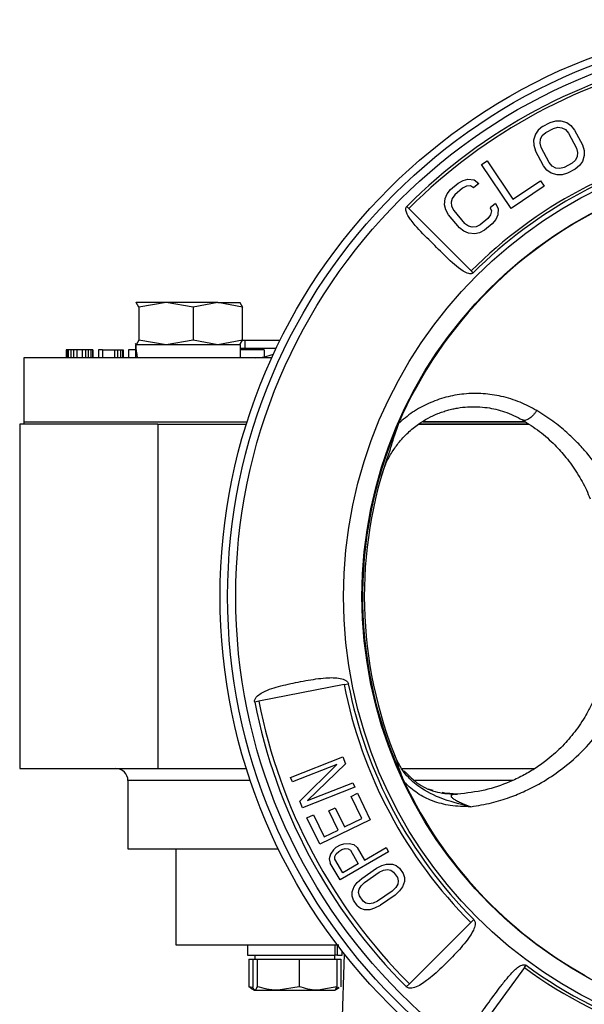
# Model space of a CAD drawing. Header units: millimetres. Extents: x 249 to 1195, y -3 to 820.
# Tile 7 of 28: x 576 to 646, y 432 to 555. Entities that reach past the tile are written whole.
import ezdxf

# ---------------------------------------------------------------- set-up
doc = ezdxf.new("R2010")
doc.units = ezdxf.units.MM

msp = doc.modelspace()

# ---------------------------------------------------------------- linework, layer by layer
at = {"color": 7, "linetype": 'Continuous', "lineweight": 25}
for p, q in [((640.71, 540.92), (640.35, 540.41)), ((641.25, 541.36), (640.71, 540.92)), ((641.25, 541.36), (642.22, 541.88)), ((641.64, 540.62), (642.62, 541.13)), ((642.22, 541.88), (642.9, 542.08)), ((642.62, 541.13), (643.17, 541.27)), ((642.9, 542.08), (643.52, 542.09)), ((643.17, 541.27), (643.67, 541.21)), ((643.52, 542.09), (644.27, 541.85)), ((643.67, 541.21), (644.11, 540.97)), ((644.11, 540.97), (644.5, 540.54)), ((644.27, 541.85), (644.78, 541.48)), ((644.78, 541.48), (645.23, 540.92)), ((645.23, 540.92), (646.22, 539.06)), ((640.35, 540.41), (640.13, 539.65)), ((640.94, 539.29), (640.99, 539.79)), ((640.99, 539.79), (641.22, 540.23)), ((641.22, 540.23), (641.64, 540.62)), ((644.5, 540.54), (645.49, 538.67)), ((640.13, 539.65), (640.15, 539.03)), ((640.15, 539.03), (640.36, 538.34)), ((641.09, 538.73), (640.94, 539.29)), ((642.08, 536.86), (641.09, 538.73)), ((645.49, 538.67), (645.63, 538.11)), ((646.22, 539.06), (646.43, 538.37)), ((641.35, 536.47), (640.36, 538.34)), ((645.58, 537.61), (645.35, 537.16)), ((645.63, 538.11), (645.58, 537.61)), ((646.45, 537.74), (646.22, 536.99)), ((646.43, 538.37), (646.45, 537.74)), ((633.64, 536.61), (634.33, 537.07)), ((637.34, 531.12), (633.64, 536.61)), ((634.33, 537.07), (637.56, 532.29)), ((641.8, 535.92), (641.35, 536.47)), ((642.46, 536.43), (642.08, 536.86)), ((642.9, 536.18), (642.46, 536.43)), ((643.4, 536.13), (642.9, 536.18)), ((643.96, 536.26), (643.4, 536.13)), ((644.93, 536.78), (643.96, 536.26)), ((645.33, 536.03), (644.35, 535.52)), ((645.35, 537.16), (644.93, 536.78)), ((645.87, 536.48), (645.33, 536.03)), ((646.22, 536.99), (645.87, 536.48)), ((631.34, 534.63), (631.94, 534.77)), ((631.94, 534.77), (632.73, 534.69)), ((642.31, 535.55), (641.8, 535.92)), ((643.06, 535.31), (642.31, 535.55)), ((643.68, 535.32), (643.06, 535.31)), ((644.35, 535.52), (643.68, 535.32)), ((629.77, 533.5), (630.72, 534.3)), ((631.26, 533.65), (630.31, 532.85)), ((630.72, 534.3), (631.34, 534.63)), ((631.78, 533.9), (631.26, 533.65)), ((632.27, 533.95), (631.78, 533.9)), ((632.65, 533.71), (632.27, 533.95)), ((633.29, 534.24), (632.65, 533.71)), ((632.73, 534.69), (633.29, 534.24)), ((641.46, 533.9), (637.34, 531.12)), ((637.56, 532.29), (640.99, 534.6)), ((640.99, 534.6), (641.46, 533.9)), ((629.03, 531.59), (629.09, 532.38)), ((629.09, 532.38), (629.33, 532.95)), ((629.33, 532.95), (629.77, 533.5)), ((629.98, 532.39), (629.84, 531.91)), ((630.31, 532.85), (629.98, 532.39)), ((624.31, 531.39), (624.56, 531.14)), ((624.56, 531.14), (632.36, 523.35)), ((629.18, 530.98), (629.03, 531.59)), ((629.84, 531.91), (629.9, 531.41)), ((629.9, 531.41), (630.16, 530.89)), ((635.37, 531.76), (634.73, 531.23)), ((634.73, 531.23), (634.9, 530.82)), ((635.37, 531.76), (635.71, 531.13)), ((635.71, 531.13), (635.65, 530.35)), ((629.53, 530.35), (629.18, 530.98)), ((630.88, 528.73), (629.53, 530.35)), ((630.16, 530.89), (631.52, 529.27)), ((634.43, 529.87), (633.48, 529.07)), ((634.76, 530.33), (634.43, 529.87)), ((634.9, 530.82), (634.76, 530.33)), ((635.65, 530.35), (635.41, 529.77)), ((631.44, 528.28), (630.88, 528.73)), ((631.99, 528.92), (631.52, 529.27)), ((632.47, 528.78), (631.99, 528.92)), ((632.97, 528.83), (632.47, 528.78)), ((633.48, 529.07), (632.97, 528.83)), ((634.97, 529.22), (634.02, 528.43)), ((635.41, 529.77), (634.97, 529.22)), ((632.02, 528.03), (631.44, 528.28)), ((632.8, 527.95), (632.02, 528.03)), ((633.4, 528.09), (632.8, 527.95)), ((634.02, 528.43), (633.4, 528.09)), ((632.26, 523.43), (632.22, 523.49)), ((632.6, 523.1), (632.36, 523.35)), ((590.51, 519.4), (590.48, 519.38)), ((590.53, 519.4), (590.48, 519.31)), ((590.86, 518.82), (590.53, 519.4)), ((594.27, 519.4), (590.53, 519.4)), ((594.27, 519.4), (590.86, 518.82)), ((590.86, 518.82), (590.86, 514.68)), ((597.67, 518.82), (594.27, 519.4)), ((600.74, 519.4), (594.27, 519.4)), ((600.74, 519.4), (597.67, 518.82)), ((597.67, 518.82), (597.67, 514.68)), ((603.81, 518.82), (600.74, 519.4)), ((600.74, 519.4), (603.5, 519.4)), ((603.48, 519.4), (603.81, 518.82)), ((603.53, 519.38), (603.51, 519.4)), ((603.81, 514.68), (603.81, 518.82)), ((590.53, 514.1), (590.44, 514.26)), ((590.48, 514.11), (590.51, 514.1)), ((603.56, 514.1), (590.48, 514.1)), ((590.86, 514.68), (590.53, 514.1)), ((594.27, 514.1), (590.86, 514.68)), ((597.67, 514.68), (594.27, 514.1)), ((600.74, 514.1), (597.67, 514.68)), ((603.81, 514.68), (600.74, 514.1)), ((603.51, 514.1), (603.53, 514.11)), ((603.53, 514.19), (603.81, 514.68)), ((603.56, 512.5), (603.56, 514.1)), ((603.81, 514.7), (604.08, 514.7)), ((604.08, 514.7), (604.08, 513.7)), ((604.08, 514.7), (608.51, 514.7)), ((581.82, 513.5), (581.82, 512.5)), ((581.9, 513.5), (581.82, 513.5)), ((581.9, 513.5), (581.9, 512.5)), ((582.07, 513.5), (581.9, 513.5)), ((582.07, 513.5), (582.07, 512.5)), ((582.4, 513.5), (582.07, 513.5)), ((582.4, 513.5), (582.4, 512.5)), ((582.73, 513.5), (582.4, 513.5)), ((582.73, 513.5), (582.73, 512.5)), ((583.15, 513.5), (582.73, 513.5)), ((583.15, 513.5), (583.15, 512.5)), ((583.82, 513.5), (583.15, 513.5)), ((583.82, 513.5), (583.82, 512.5)), ((584.23, 513.5), (583.82, 513.5)), ((584.23, 513.5), (584.23, 512.5)), ((584.57, 513.5), (584.23, 513.5)), ((584.57, 513.5), (584.57, 512.5)), ((584.9, 513.5), (584.57, 513.5)), ((584.9, 513.5), (584.9, 512.5)), ((585.07, 513.5), (584.9, 513.5)), ((585.07, 513.5), (585.07, 512.5)), ((585.15, 513.5), (585.07, 513.5)), ((585.15, 513.5), (585.15, 512.5)), ((586.32, 513.5), (585.82, 513.5)), ((585.82, 513.5), (585.82, 512.5)), ((586.32, 513.5), (586.32, 512.5)), ((586.32, 513.5), (587.82, 513.5)), ((587.82, 513.5), (587.82, 512.5)), ((587.82, 513.5), (588.23, 513.5)), ((588.23, 513.5), (588.23, 512.5)), ((588.23, 513.5), (588.57, 513.5)), ((588.57, 513.5), (588.57, 512.5)), ((588.57, 513.5), (588.82, 513.5)), ((588.82, 513.5), (588.82, 512.5)), ((588.82, 513.5), (588.9, 513.5)), ((588.9, 513.5), (588.9, 512.5)), ((590.46, 513.5), (589.57, 513.5)), ((589.57, 513.5), (589.57, 512.5)), ((590.46, 513.38), (590.46, 512.5)), ((603.56, 513.7), (604.08, 513.7)), ((606.53, 513.5), (603.56, 513.5)), ((604.08, 513.7), (608.02, 513.7)), ((606.53, 513.5), (606.53, 512.61)), ((576.51, 512.5), (576.51, 504.5)), ((607.46, 512.5), (576.51, 512.5)), ((576.01, 504.2), (576.01, 461.2)), ((593.25, 504.2), (576.01, 504.2)), ((576.51, 504.5), (576.51, 504.2)), ((576.51, 504.5), (604.39, 504.5)), ((593.25, 504.2), (604.29, 504.2)), ((593.25, 504.2), (593.25, 461.2)), ((625.76, 504.2), (639.55, 504.2)), ((639.55, 504.2), (625.76, 504.2)), ((639.08, 504.5), (626.3, 504.5)), ((626.31, 504.5), (639.11, 504.5)), ((616.49, 471.68), (605.85, 469.61)), ((616.49, 471.68), (617.02, 471.78)), ((605.85, 469.61), (605.33, 469.51)), ((609.81, 460.1), (616.32, 462.66)), ((616.32, 462.66), (616.66, 461.8)), ((576.01, 461.2), (593.25, 461.2)), ((593.25, 461.2), (604.29, 461.2)), ((615.58, 461.71), (610.03, 459.53)), ((610.96, 457.15), (615.58, 461.71)), ((616.66, 461.8), (611.91, 457.2)), ((623.72, 461.2), (640.29, 461.2)), ((610.03, 459.53), (609.81, 460.1)), ((589.51, 459.7), (589.51, 451.2)), ((617.81, 458.86), (611.3, 456.3)), ((611.91, 457.2), (617.59, 459.43)), ((617.59, 459.43), (617.81, 458.86)), ((627.62, 458.48), (626.99, 458.64)), ((617.35, 457.72), (618.15, 458.11)), ((618.68, 454.96), (617.35, 457.72)), ((618.15, 458.11), (619.76, 454.8)), ((629.37, 458.04), (628.74, 458.2)), ((629.31, 458.03), (629.3, 458.04)), ((630.47, 458), (629.32, 458.12)), ((630.59, 458.01), (630.47, 458)), ((611.3, 456.3), (610.96, 457.15)), ((614.58, 455.92), (615.38, 456.31)), ((615.38, 456.31), (616.54, 453.92)), ((611.85, 455.05), (612.66, 455.44)), ((613.46, 451.75), (611.85, 455.05)), ((612.66, 455.44), (613.99, 452.69)), ((615.74, 453.53), (614.58, 455.92)), ((616.54, 453.92), (618.68, 454.96)), ((619.76, 454.8), (613.46, 451.75)), ((613.99, 452.69), (615.74, 453.53)), ((589.51, 451.2), (608.26, 451.2)), ((595.51, 451.2), (595.51, 439.2)), ((615.51, 451.38), (615.17, 451.07)), ((615.51, 451.38), (616.02, 451.68)), ((616.02, 451.68), (616.46, 451.82)), ((616.2, 451.08), (616.64, 451.21)), ((616.46, 451.82), (617.13, 451.85)), ((616.64, 451.21), (617, 451.19)), ((617, 451.19), (617.28, 451)), ((617.13, 451.85), (617.72, 451.72)), ((617.72, 451.72), (618.1, 451.36)), ((618.1, 451.36), (619.03, 449.77)), ((619.03, 449.77), (621.73, 451.35)), ((621.73, 451.35), (622.04, 450.82)), ((614.81, 450.5), (614.63, 449.93)), ((614.63, 449.93), (614.76, 449.41)), ((615.17, 451.07), (614.81, 450.5)), ((615.33, 450.21), (615.48, 450.54)), ((615.35, 449.87), (615.33, 450.21)), ((615.48, 450.54), (615.81, 450.85)), ((615.81, 450.85), (616.2, 451.08)), ((622.04, 450.82), (615.99, 447.29)), ((617.28, 451), (618.26, 449.32)), ((615.99, 447.29), (614.76, 449.41)), ((616.33, 448.2), (615.35, 449.87)), ((618.26, 449.32), (616.33, 448.2)), ((618.68, 447.49), (620.52, 448.76)), ((620.52, 448.76), (621.19, 449.1)), ((621.19, 449.1), (621.79, 449.28)), ((621.79, 449.28), (622.52, 449.28)), ((622.52, 449.28), (622.99, 449.12)), ((622.99, 449.12), (623.41, 448.78)), ((623.41, 448.78), (623.87, 448.11)), ((618.13, 446.98), (618.68, 447.49)), ((619.03, 446.99), (620.87, 448.26)), ((620.87, 448.26), (621.41, 448.52)), ((621.41, 448.52), (621.9, 448.6)), ((621.9, 448.6), (622.32, 448.52)), ((622.32, 448.52), (622.67, 448.27)), ((622.67, 448.27), (623.14, 447.6)), ((623.14, 447.6), (623.25, 447.18)), ((623.87, 448.11), (624.04, 447.61)), ((624.04, 447.61), (624.03, 447.1)), ((617.5, 445.8), (617.75, 446.48)), ((617.75, 446.48), (618.13, 446.98)), ((618.35, 446.14), (618.6, 446.56)), ((618.6, 446.56), (619.03, 446.99)), ((622.93, 446.34), (622.5, 445.91)), ((623.18, 446.76), (622.93, 446.34)), ((623.25, 447.18), (623.18, 446.76)), ((623.77, 446.43), (623.4, 445.92)), ((624.03, 447.1), (623.77, 446.43)), ((617.49, 445.29), (617.5, 445.8)), ((617.65, 444.79), (617.49, 445.29)), ((618.28, 445.72), (618.35, 446.14)), ((618.39, 445.3), (618.28, 445.72)), ((618.85, 444.63), (618.39, 445.3)), ((622.5, 445.91), (620.66, 444.64)), ((622.84, 445.41), (621.01, 444.14)), ((623.4, 445.92), (622.84, 445.41)), ((618.12, 444.12), (617.65, 444.79)), ((618.12, 444.12), (618.53, 443.78)), ((618.53, 443.78), (619.01, 443.62)), ((619.21, 444.38), (618.85, 444.63)), ((619.63, 444.3), (619.21, 444.38)), ((620.11, 444.38), (619.63, 444.3)), ((619.73, 443.62), (620.34, 443.8)), ((620.66, 444.64), (620.11, 444.38)), ((620.34, 443.8), (621.01, 444.14)), ((619.01, 443.62), (619.73, 443.62)), ((624.63, 434.32), (632.29, 441.98)), ((632.67, 442.36), (632.29, 441.98)), ((604.43, 439.2), (604.43, 437.9)), ((615.35, 439.2), (615.35, 437.9)), ((615.66, 437.9), (615.66, 439.16)), ((604.43, 437.9), (615.35, 437.9)), ((605.33, 437.9), (605.33, 437.4)), ((615.33, 437.4), (615.33, 437.9)), ((615.66, 437.9), (615.35, 437.9)), ((615.66, 437.9), (616.23, 437.9)), ((615.9, 419.69), (616.55, 438.02)), ((616.23, 437.9), (616.23, 438.42)), ((604.58, 437.4), (604.58, 433.97)), ((604.58, 437.4), (605.08, 437.4)), ((605.08, 437.4), (605.08, 433.97)), ((605.08, 437.4), (605.35, 437.4)), ((605.35, 437.4), (605.62, 437.4)), ((605.62, 437.4), (605.62, 433.97)), ((605.62, 437.4), (608.25, 437.4)), ((608.25, 437.4), (610.87, 437.4)), ((610.87, 437.4), (610.87, 433.97)), ((610.87, 437.4), (613.23, 437.4)), ((613.23, 437.4), (615.58, 437.4)), ((615.58, 437.4), (615.58, 433.97)), ((615.58, 437.4), (616.08, 437.4)), ((616.08, 437.4), (616.08, 433.97)), ((638.99, 436.35), (639.2, 436.64)), ((638.99, 436.35), (632.47, 427.47)), ((605.01, 433.85), (604.58, 433.97)), ((604.58, 433.97), (604.83, 433.88)), ((610.87, 433.97), (608.25, 433.52)), ((615.58, 433.97), (613.23, 433.52)), ((624.25, 433.94), (624.63, 434.32)), ((604.8, 433.83), (605.31, 433.54)), ((605.31, 433.54), (605.33, 433.52)), ((605.35, 433.52), (608.25, 433.52)), ((608.25, 433.52), (613.23, 433.52)), ((613.23, 433.52), (615.33, 433.52)), ((615.33, 433.52), (615.35, 433.54)), ((615.35, 433.54), (615.86, 433.83)), ((615.83, 433.88), (615.5, 433.76))]:
    msp.add_line(p, q, dxfattribs=at)
at = {"color": 8, "linetype": 'Continuous', "lineweight": 25}
for p, q in [((604.78, 459.7), (589.51, 459.7)), ((637.49, 459.7), (625.33, 459.7))]:
    msp.add_line(p, q, dxfattribs=at)
at = {"color": 7, "linetype": 'Continuous', "lineweight": 25}
for radius in [72, 71.06, 70.05, 56.58, 54.29]:
    msp.add_circle((673.01, 482.7), radius, dxfattribs=at)
for centre, radius, start, end in [((673.01, 482.7), 68.86, 101.47, 135), ((673.01, 482.7), 68.51, 101.47, 135), ((673.01, 482.7), 57.49, 101.47, 135), ((673.01, 482.7), 57.14, 101.47, 135), ((673.01, 482.7), 54.22, 113.8714, 156.5579), ((605.38, 518.5), 6, 270, 292.4392), ((673.01, 482.7), 54.22, 156.5579, 205.3776), ((673.01, 482.7), 54, 160.2686, 202.4334), ((673.01, 482.7), 57.58, 191.03, 225), ((673.01, 482.7), 57.05, 191.03, 225), ((673.01, 482.7), 68.42, 191.03, 225), ((673.01, 482.7), 68.95, 191.03, 225), ((588.01, 459.7), 1.5, 0, 90), ((673.01, 482.7), 54.22, 205.3776, 240.8068), ((673.01, 482.7), 57.14, 233.72, 271.18), ((673.01, 482.7), 57.49, 233.72, 271.18)]:
    msp.add_arc(centre, radius, start, end, dxfattribs=at)
for centre, start_param, end_param in [((597.01, 512.5), 1.344211, 1.505211), ((597.01, 514.1), 1.505211, 1.666211)]:
    msp.add_ellipse(centre, major_axis=(-1.01, 9.96), ratio=0.649852, start_param=start_param, end_param=end_param, dxfattribs=at)
for points, knots in [([(632.6, 523.1), (632.56, 523.07), (632.48, 523.01), (632.28, 522.97), (631.88, 523.02), (630.76, 523.6), (629.25, 525.04), (627.29, 527.01), (625.77, 528.51), (624.88, 529.58), (624.5, 530.14), (624.29, 530.56), (624.2, 530.92), (624.19, 531.13), (624.23, 531.29), (624.29, 531.36), (624.31, 531.39)], [0, 0, 0, 0, 0.011926, 0.024824, 0.047596, 0.112364, 0.332132, 0.549539, 0.77323, 0.841449, 0.889052, 0.939205, 0.959265, 0.979461, 0.990587, 1, 1, 1, 1]), ([(640.52, 505.91), (639.84, 506.27), (638.47, 507.01), (636.19, 507.71), (633.83, 508.07), (631.49, 508.03), (629.18, 507.62), (627.02, 506.84), (625, 505.75), (623.84, 504.76), (623.26, 504.27)], [0, 0, 0, 0, 0.133627, 0.270365, 0.396097, 0.523499, 0.643968, 0.764612, 0.882464, 1, 1, 1, 1]), ([(621.14, 497.72), (621.3, 498.22), (621.63, 499.22), (622.36, 500.59), (623.11, 501.67), (623.82, 502.51), (624.45, 503.14), (625.1, 503.71), (626.29, 504.61), (627.55, 505.29), (628.81, 505.75), (629.42, 505.94), (630.03, 506.1), (630.86, 506.26), (631.9, 506.38), (633.14, 506.39), (634.7, 506.25), (636.66, 505.8), (638.01, 505.11), (638.74, 504.73)], [0, 0, 0, 0, 0.069691, 0.137592, 0.203729, 0.243943, 0.283112, 0.321247, 0.358356, 0.480662, 0.510093, 0.539058, 0.567565, 0.595626, 0.653781, 0.711321, 0.76835, 0.87508, 1, 1, 1, 1]), ([(640.52, 505.91), (640.45, 505.8), (640.3, 505.58), (640.05, 505.28), (639.79, 505.03), (639.45, 504.78), (639.06, 504.62), (638.84, 504.7), (638.74, 504.73)], [0, 0, 0, 0, 0.129341, 0.262553, 0.397003, 0.529908, 0.780005, 1, 1, 1, 1]), ([(650.38, 494.91), (649.89, 495.88), (648.9, 497.85), (647.21, 500.14), (645.62, 501.91), (644.22, 503.25), (642.55, 504.62), (641.2, 505.48), (640.52, 505.91)], [0, 0, 0, 0, 0.2325205, 0.474328, 0.5902364, 0.709039, 0.8525949, 1, 1, 1, 1]), ([(623.26, 504.27), (623.04, 503.63), (622.66, 502.5), (622.32, 501.41), (622.18, 500.93)], [0, 0, 0, 0, 0.564939, 1, 1, 1, 1]), ([(638.74, 504.73), (639.46, 504.27), (640.95, 503.32), (642.73, 501.71), (644.02, 500.27), (644.92, 499.08), (645.6, 498.07), (646.2, 497.04), (646.74, 495.98), (647.04, 495.25), (647.2, 494.88)], [0, 0, 0, 0, 0.17729, 0.362716, 0.520177, 0.615623, 0.711612, 0.807653, 0.902821, 1, 1, 1, 1]), ([(605.33, 469.51), (605.32, 469.57), (605.31, 469.7), (605.39, 469.94), (605.64, 470.28), (606.56, 470.93), (608.33, 471.49), (610.76, 472.03), (612.85, 472.39), (614.37, 472.55), (615.36, 472.56), (616.05, 472.48), (616.55, 472.31), (616.8, 472.15), (616.96, 471.96), (617, 471.84), (617.02, 471.78)], [0, 0, 0, 0, 0.014878, 0.02975, 0.056914, 0.113152, 0.29661, 0.487998, 0.684735, 0.779162, 0.84522, 0.916322, 0.943929, 0.971727, 0.987322, 1, 1, 1, 1]), ([(647.66, 469.82), (647.46, 469.4), (647.11, 468.65), (646.49, 467.57), (645.84, 466.56), (644.88, 465.27), (643.57, 463.79), (641.92, 462.33), (640.29, 461.17), (638.77, 460.28), (636.74, 459.32), (634.07, 458.4), (631.79, 458.14), (630.64, 458.01)], [0, 0, 0, 0, 0.074518, 0.132333, 0.199797, 0.262001, 0.379391, 0.495869, 0.574893, 0.652252, 0.72814, 0.863506, 1, 1, 1, 1]), ([(632.3, 456.44), (633.17, 456.58), (634.84, 456.85), (637.11, 457.56), (639.43, 458.51), (641.77, 459.78), (644.37, 461.62), (646.82, 463.92), (649.09, 466.7), (650.21, 468.72), (650.78, 469.76)], [0, 0, 0, 0, 0.098196, 0.187708, 0.268675, 0.389057, 0.505915, 0.664268, 0.827519, 1, 1, 1, 1]), ([(632.3, 456.44), (630.98, 456.75), (628.59, 457.33), (625.73, 458.85), (623.83, 460.73), (623.16, 462.1), (622.8, 462.83)], [0, 0, 0, 0, 0.3413835, 0.6204158, 0.797578, 1, 1, 1, 1]), ([(624.02, 459.46), (623.86, 459.87), (623.51, 460.77), (623.24, 461.63), (623.09, 462.09)], [0, 0, 0, 0, 0.457858, 1, 1, 1, 1]), ([(632.3, 456.44), (631.44, 456.45), (629.84, 456.49), (627.56, 457.07), (625.59, 458.04), (624.54, 458.99), (624.02, 459.46)], [0, 0, 0, 0, 0.287349, 0.538513, 0.771393, 1, 1, 1, 1]), ([(630.64, 458.01), (630.46, 458), (630.2, 457.98), (629.96, 457.92), (629.85, 457.86), (629.82, 457.78), (629.85, 457.69), (629.95, 457.58), (630.16, 457.41), (630.52, 457.19), (631.26, 456.83), (631.87, 456.6), (632.3, 456.44)], [0, 0, 0, 0, 0.161543, 0.224784, 0.277397, 0.322296, 0.363981, 0.407006, 0.454328, 0.565155, 0.696327, 1, 1, 1, 1]), ([(632.67, 442.36), (632.71, 442.31), (632.79, 442.21), (632.85, 441.97), (632.84, 441.56), (632.44, 440.5), (631.29, 439.05), (629.58, 437.24), (628.06, 435.77), (626.88, 434.78), (626.07, 434.22), (625.45, 433.9), (624.93, 433.76), (624.62, 433.76), (624.39, 433.83), (624.29, 433.91), (624.25, 433.94)], [0, 0, 0, 0, 0.014643, 0.029283, 0.056076, 0.111885, 0.295355, 0.486708, 0.683413, 0.778065, 0.844324, 0.916293, 0.943966, 0.971834, 0.987593, 1, 1, 1, 1]), ([(595.51, 439.2), (595.63, 439.2), (595.87, 439.2), (597.8, 439.2), (600.81, 439.2), (604.87, 439.2), (609.86, 439.2), (613.63, 439.2), (615.76, 439.2), (615.85, 439.2)], [0, 0, 0, 0, 0.1654, 0.330799, 0.496199, 0.661598, 0.826998, 0.992397, 1, 1, 1, 1]), ([(632.26, 427.19), (632.23, 427.22), (632.16, 427.28), (632.09, 427.43), (632.06, 427.72), (632.22, 428.51), (633.01, 429.9), (634.39, 431.78), (635.71, 433.59), (636.72, 434.91), (637.36, 435.65), (637.88, 436.16), (638.3, 436.49), (638.66, 436.67), (638.89, 436.72), (639.04, 436.71), (639.14, 436.68), (639.18, 436.65), (639.2, 436.64)], [0, 0, 0, 0, 0.010343, 0.020668, 0.040022, 0.080672, 0.219631, 0.427405, 0.640881, 0.750547, 0.825824, 0.878123, 0.93067, 0.958469, 0.977053, 0.988661, 0.994229, 1, 1, 1, 1]), ([(605.35, 433.52), (605.28, 433.58), (605.19, 433.65), (605.1, 433.91), (605.08, 433.97)], [0, 0, 0, 0, 0.788999, 1, 1, 1, 1]), ([(605.62, 433.97), (605.55, 433.79), (605.46, 433.55), (605.37, 433.53), (605.35, 433.52)], [0, 0, 0, 0, 0.768151, 1, 1, 1, 1]), ([(608.25, 433.52), (608.19, 433.52), (607.3, 433.53), (606.43, 433.76), (605.62, 433.97)], [0, 0, 0, 0, 0.070201, 1, 1, 1, 1]), ([(613.23, 433.52), (613.17, 433.52), (612.37, 433.53), (611.6, 433.76), (610.87, 433.97)], [0, 0, 0, 0, 0.070201, 1, 1, 1, 1]), ([(615.31, 433.52), (615.33, 433.53), (615.42, 433.55), (615.51, 433.79), (615.58, 433.97)], [0, 0, 0, 0, 0.231849, 1, 1, 1, 1])]:
    msp.add_open_spline(points, degree=3, knots=knots, dxfattribs=at)
msp.add_open_spline([(623.96, 460.93), (624.55, 460.33), (625.74, 459.13), (628.12, 458.1), (629.8, 458.04), (630.64, 458.01)], degree=3, dxfattribs=at)

doc.saveas('drawing.dxf')
